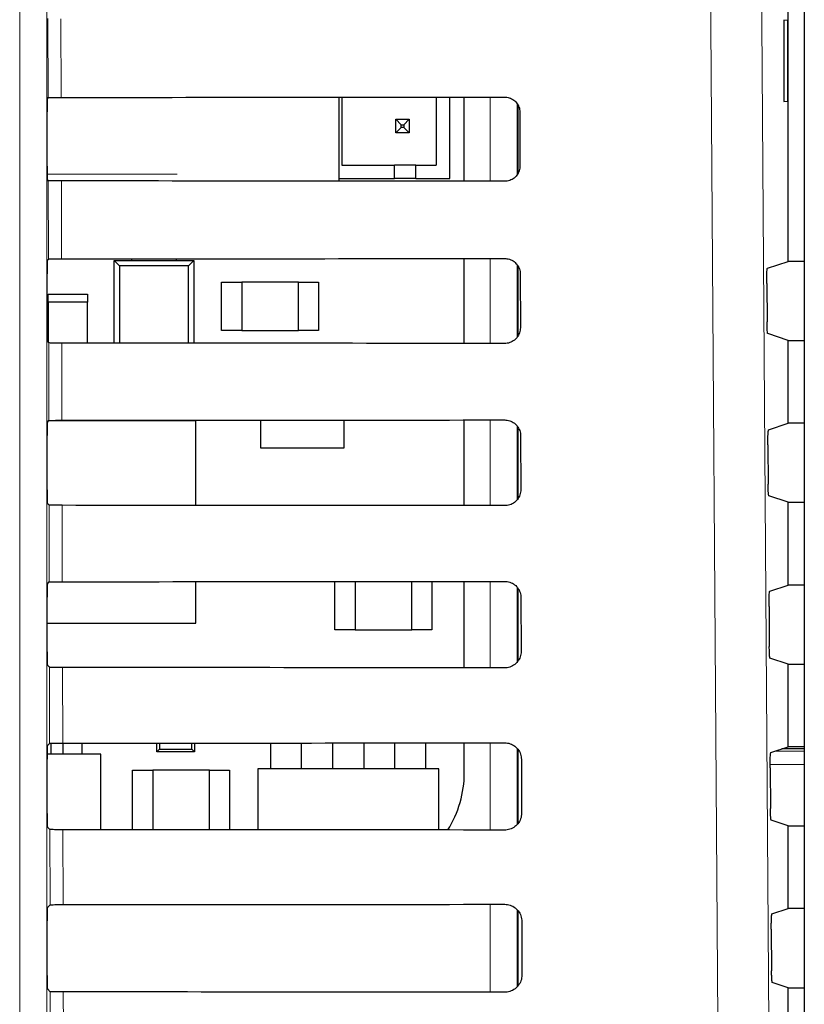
# Model space of a CAD drawing. Header units: millimetres. Extents: x 5 to 418, y 2 to 292.
# Tile 26 of 47: x 84 to 94, y 196 to 208. Entities that reach past the tile are written whole.
import ezdxf

# ---------------------------------------------------------------- set-up
doc = ezdxf.new("R2010")
doc.units = ezdxf.units.MM

msp = doc.modelspace()

# ---------------------------------------------------------------- linework, layer by layer
at = {"color": 7, "linetype": 'Continuous', "lineweight": 18}
for p, q in [((83.9434, 190.2628), (83.9434, 218.1522)), ((84.2767, 218.1522), (84.2767, 190.2628)), ((84.2947, 207.031), (84.2924, 208.0091)), ((84.4536, 208.0062), (84.4559, 207.0339)), ((89.7564, 205.9977), (89.7564, 207.0377)), ((90.0896, 206.9546), (90.0896, 206.0794)), ((84.2832, 206.0845), (85.8881, 206.0845)), ((84.2993, 205.0357), (84.2971, 206.0044)), ((84.4583, 206.0015), (84.4606, 205.0385)), ((89.7564, 203.993), (89.7564, 205.0423)), ((90.0896, 204.9629), (90.0896, 204.0717)), ((84.304, 203.0403), (84.3018, 203.9997)), ((84.463, 203.9969), (84.4652, 203.0432)), ((89.7564, 201.9883), (89.7564, 203.047)), ((90.0896, 202.9713), (90.0896, 202.0642)), ((84.3087, 201.045), (84.3065, 201.9951)), ((84.4677, 201.9922), (84.4699, 201.0479)), ((89.7564, 199.9837), (89.7564, 201.0517)), ((90.0896, 200.9798), (90.0896, 200.0567)), ((84.3133, 199.0497), (84.3111, 199.9904)), ((84.4723, 199.9875), (84.4745, 199.0525)), ((89.7564, 197.979), (89.7564, 199.0563)), ((90.0896, 198.9885), (90.0896, 198.0493)), ((93.6388, 198.981), (93.3587, 198.981)), ((93.28, 198.9548), (93.6388, 198.9548)), ((93.6388, 198.7883), (93.217, 198.7883)), ((84.318, 197.0543), (84.3158, 197.9857)), ((84.477, 197.9828), (84.4792, 197.0572)), ((89.7564, 195.9743), (89.7564, 197.061)), ((90.0896, 196.9952), (90.0896, 196.042)), ((84.3227, 195.059), (84.3205, 195.981)), ((84.4817, 195.9781), (84.4838, 195.0619))]:
    msp.add_line(p, q, dxfattribs=at)
at = {"color": 7, "linetype": 'Continuous', "lineweight": 25}
for p, q in [((93.6388, 217.7417), (93.6388, 148.3058)), ((93.4376, 205.0073), (93.4376, 210.0306)), ((93.4359, 207.9856), (93.3852, 207.9865)), ((93.3852, 207.9865), (93.3852, 206.9847)), ((93.4359, 206.9856), (93.4359, 207.9856)), ((84.2855, 207.0218), (84.2947, 207.031)), ((87.8894, 205.9992), (87.8894, 207.0362)), ((87.9232, 207.0362), (87.9232, 206.1963)), ((89.0899, 207.0371), (89.0899, 206.1963)), ((89.2566, 206.0297), (89.2566, 207.0373)), ((89.437, 205.998), (89.437, 207.0374)), ((90.1043, 206.0991), (90.1043, 206.9329)), ((93.3852, 206.9847), (93.4359, 206.9856)), ((84.2826, 206.1827), (84.2826, 206.8551)), ((88.5899, 206.763), (88.6566, 206.6963)), ((88.5899, 206.5963), (88.5899, 206.763)), ((88.5899, 206.763), (88.7566, 206.763)), ((88.7566, 206.763), (88.6899, 206.6963)), ((88.7566, 206.763), (88.7566, 206.5963)), ((90.1238, 206.8522), (90.1254, 206.1856)), ((88.5899, 206.5963), (88.6566, 206.663)), ((88.6566, 206.663), (88.6566, 206.6963)), ((88.6566, 206.6963), (88.6899, 206.6963)), ((88.6899, 206.663), (88.6566, 206.663)), ((88.6899, 206.6963), (88.6899, 206.663)), ((88.7566, 206.5963), (88.6899, 206.663)), ((88.7566, 206.5963), (88.5899, 206.5963)), ((87.9232, 206.1963), (88.5732, 206.1963)), ((88.5732, 206.0297), (88.5732, 206.1963)), ((88.8399, 206.1963), (88.5732, 206.1963)), ((88.8399, 206.1963), (89.0899, 206.1963)), ((88.8399, 206.0297), (88.8399, 206.1963)), ((87.8894, 206.0297), (88.5732, 206.0297)), ((88.8399, 206.0297), (88.5732, 206.0297)), ((88.8399, 206.0297), (89.2566, 206.0297)), ((84.2971, 206.0044), (84.2855, 206.0161)), ((84.2855, 205.0218), (84.2993, 205.0357)), ((85.1126, 205.0189), (85.1785, 204.9531)), ((85.1126, 205.0189), (86.096, 205.0189)), ((85.1126, 203.9965), (85.1126, 205.0189)), ((85.1785, 204.9531), (85.1785, 203.9964)), ((86.0301, 204.9531), (85.1785, 204.9531)), ((85.3293, 205.0189), (85.3293, 205.0391)), ((85.8793, 205.0189), (85.8793, 205.0394)), ((86.0301, 204.9531), (86.096, 205.0189)), ((86.0301, 203.9959), (86.0301, 204.9531)), ((86.096, 205.0189), (86.096, 203.9958)), ((89.437, 203.9933), (89.437, 205.0421)), ((90.1043, 204.0908), (90.1043, 204.941)), ((93.1833, 204.9226), (93.4376, 205.0073)), ((93.6388, 205.0073), (93.4376, 205.0073)), ((84.2826, 204.1827), (84.2826, 204.8551)), ((90.1285, 204.8522), (90.13, 204.1856)), ((86.4376, 204.1522), (86.4376, 204.7522)), ((86.4376, 204.7522), (86.6876, 204.7522)), ((86.6876, 204.7522), (86.6876, 204.1522)), ((87.3876, 204.7522), (86.6876, 204.7522)), ((87.3876, 204.7522), (87.6376, 204.7522)), ((87.3876, 204.1522), (87.3876, 204.7522)), ((87.6376, 204.7522), (87.6376, 204.1522)), ((93.1747, 204.7338), (93.1781, 204.2587)), ((84.296, 204.5023), (84.296, 204.6023)), ((84.296, 204.6023), (84.7793, 204.6023)), ((84.7793, 204.6023), (84.7793, 204.5023)), ((84.7793, 204.5023), (84.296, 204.5023)), ((84.296, 204.5023), (84.296, 204.0056)), ((84.7793, 203.9967), (84.7793, 204.5023)), ((86.6876, 204.1522), (86.4376, 204.1522)), ((86.6876, 204.1522), (87.3876, 204.1522)), ((87.6376, 204.1522), (87.3876, 204.1522)), ((93.4376, 204.0306), (93.1866, 204.1142)), ((84.3018, 203.9997), (84.2855, 204.0161)), ((93.4376, 203.0073), (93.4376, 204.0306)), ((93.4376, 204.0306), (93.6388, 204.0306)), ((84.2855, 203.0218), (84.304, 203.0403)), ((86.121, 203.0356), (84.2993, 203.0356)), ((86.121, 201.9911), (86.121, 203.0356)), ((86.921, 203.0448), (86.921, 202.7023)), ((87.9543, 202.7023), (87.9543, 203.0455)), ((89.437, 201.9886), (89.437, 203.0467)), ((93.1973, 202.9272), (93.4376, 203.0073)), ((93.6388, 203.0073), (93.4376, 203.0073)), ((90.1043, 202.083), (90.1043, 202.9492)), ((84.2826, 202.1827), (84.2826, 202.8551)), ((90.1332, 202.8522), (90.1347, 202.1856)), ((86.921, 202.7023), (87.9543, 202.7023)), ((93.1888, 202.7385), (93.1922, 202.254)), ((84.3065, 201.9951), (84.2855, 202.0161)), ((93.4376, 202.0306), (93.2007, 202.1094)), ((93.4376, 201.0073), (93.4376, 202.0306)), ((93.4376, 202.0306), (93.6388, 202.0306)), ((84.2855, 201.0218), (84.3087, 201.045)), ((86.121, 200.5356), (86.121, 201.0489)), ((87.8376, 200.4523), (87.8376, 201.0501)), ((88.0876, 201.0503), (88.0876, 200.4523)), ((88.7876, 200.4523), (88.7876, 201.0509)), ((89.0376, 201.0511), (89.0376, 200.4523)), ((89.437, 199.9839), (89.437, 201.0514)), ((90.1043, 200.0754), (90.1043, 200.9575)), ((93.2114, 200.9319), (93.4376, 201.0073)), ((93.6388, 201.0073), (93.4376, 201.0073)), ((84.2826, 200.1827), (84.2826, 200.8551)), ((90.1378, 200.8522), (90.1394, 200.1856)), ((93.2028, 200.7432), (93.2063, 200.2493)), ((84.2826, 200.5356), (86.121, 200.5356)), ((88.0876, 200.4523), (87.8376, 200.4523)), ((88.0876, 200.4523), (88.7876, 200.4523)), ((89.0376, 200.4523), (88.7876, 200.4523)), ((93.4376, 200.0306), (93.2149, 200.1047)), ((84.3111, 199.9904), (84.2855, 200.0161)), ((93.4376, 199.0073), (93.4376, 200.0306)), ((93.4376, 200.0306), (93.6388, 200.0306)), ((84.2855, 199.0218), (84.3133, 199.0497)), ((84.3343, 198.9164), (84.3343, 199.051)), ((84.481, 198.9164), (84.481, 199.0525)), ((84.7143, 198.9164), (84.7143, 199.0527)), ((85.6376, 198.9456), (85.6376, 199.0533)), ((85.6376, 198.9456), (85.67, 198.9779)), ((85.67, 199.0533), (85.67, 198.9779)), ((85.67, 198.9779), (86.072, 198.9779)), ((86.072, 198.9779), (86.072, 199.0535)), ((86.072, 198.9779), (86.1043, 198.9456)), ((86.1043, 199.0536), (86.1043, 198.9456)), ((87.0476, 198.7356), (87.0476, 199.0542)), ((87.4276, 198.7356), (87.4276, 199.0545)), ((87.8143, 198.7356), (87.8143, 199.0548)), ((88.1943, 199.0551), (88.1943, 198.7356)), ((88.581, 198.7356), (88.581, 199.0554)), ((88.961, 198.7356), (88.961, 199.0557)), ((89.437, 198.6856), (89.437, 199.0561)), ((93.2255, 198.9366), (93.4376, 199.0073)), ((93.6388, 198.9812), (93.3594, 198.9812)), ((93.6388, 199.0073), (93.4376, 199.0073)), ((84.2826, 198.1827), (84.2826, 198.8551)), ((84.946, 198.9164), (84.2828, 198.9164)), ((84.946, 197.9825), (84.946, 198.9164)), ((86.1043, 198.9456), (85.6376, 198.9456)), ((90.1043, 198.0678), (90.1043, 198.9659)), ((90.1425, 198.8522), (90.1441, 198.1856)), ((86.8876, 198.7356), (86.8876, 197.9812)), ((89.121, 198.7356), (86.8876, 198.7356)), ((89.121, 197.9795), (89.121, 198.7356)), ((93.2169, 198.7478), (93.2205, 198.2446)), ((85.3376, 197.9823), (85.3376, 198.7189)), ((85.3376, 198.7189), (85.5876, 198.7189)), ((85.5876, 198.7189), (85.5876, 197.9821)), ((86.2876, 198.7189), (85.5876, 198.7189)), ((86.2876, 197.9816), (86.2876, 198.7189)), ((86.2876, 198.7189), (86.5376, 198.7189)), ((86.5376, 198.7189), (86.5376, 197.9815)), ((84.3158, 197.9857), (84.2855, 198.0161)), ((93.4376, 198.0306), (93.229, 198.1)), ((93.4376, 197.0073), (93.4376, 198.0306)), ((93.4376, 198.0306), (93.6388, 198.0306)), ((84.2855, 197.0218), (84.318, 197.0543)), ((90.1043, 196.0603), (90.1043, 196.9745)), ((93.2395, 196.9413), (93.4376, 197.0073)), ((93.6388, 197.0073), (93.4376, 197.0073)), ((84.2826, 196.1827), (84.2826, 196.8551)), ((90.1472, 196.8522), (90.1488, 196.1856)), ((93.231, 196.7525), (93.2346, 196.2399)), ((93.4376, 196.0306), (93.2431, 196.0953)), ((84.3205, 195.981), (84.2855, 196.0161)), ((93.4376, 195.0073), (93.4376, 196.0306)), ((93.4376, 196.0306), (93.6388, 196.0306))]:
    msp.add_line(p, q, dxfattribs=at)
at = {"color": 7, "linetype": 'Continuous', "lineweight": 18, "flags": 128}
for points in [[(93.0711, 213.8633), (93.1542, 202.0653), (93.2373, 190.2756)], [(92.6099, 190.1872), (92.6005, 191.5086), (92.5632, 196.7943), (92.443, 213.7749)]]:
    msp.add_lwpolyline(points, dxfattribs=at)
at = {"color": 7, "linetype": 'Continuous', "lineweight": 25}
msp.add_arc((88.1153, 198.6856), 1.3217, 327.70444, 0, dxfattribs=at)
for centre, major_axis, start_param, end_param in [((84.2855, 206.8551), (0, 0.1667), 0.0174533, 1.5707963), ((73.4376, 212.8468), (333.2024, 0), 4.7454628, 4.7619287), ((84.2855, 206.1827), (0, 0.1667), 1.5707963, 3.1241394), ((73.4376, 200.2181), (331.5126, 0), 1.5210039, 1.5375466), ((84.2855, 204.8551), (0, 0.1667), 0.0174533, 1.5707963), ((73.4376, 210.8468), (332.9347, 0), 4.7455034, 4.7619686), ((84.2855, 204.1827), (0, 0.1667), 1.5707963, 3.1241394), ((73.4376, 198.2181), (331.245, 0), 1.5209636, 1.5375056), ((84.2855, 202.8551), (0, 0.1667), 0.0174533, 1.5707963), ((73.4376, 208.8468), (332.6671, 0), 4.7455441, 4.7620085), ((84.2855, 202.1827), (0, 0.1667), 1.5707963, 3.1241394), ((73.4376, 196.2181), (330.9774, 0), 1.5209233, 1.5374645), ((73.4376, 206.8467), (332.3995, 0), 4.7455848, 4.7620484), ((84.2855, 200.8551), (0, 0.1667), 0.0174533, 1.5707963), ((84.2855, 200.1827), (0, 0.1667), 1.5707963, 3.1241394), ((73.4376, 194.2181), (330.7098, 0), 1.5208829, 1.5374234), ((84.2855, 198.8551), (0, 0.1667), 0.0174533, 1.5707963), ((73.4376, 204.8467), (332.1319, 0), 4.7456256, 4.7620885), ((84.2855, 198.1827), (0, 0.1667), 1.5707963, 3.1241394), ((73.4376, 192.2181), (330.4422, 0), 1.5208425, 1.5373821), ((73.4376, 202.8467), (331.8643, 0), 4.7456664, 4.7621286), ((84.2855, 196.8551), (0, 0.1667), 0.0174533, 1.5707963), ((84.2855, 196.1827), (0, 0.1667), 1.5707963, 3.1241394), ((73.4376, 190.2181), (330.1746, 0), 1.5208019, 1.5373409)]:
    msp.add_ellipse(centre, major_axis=major_axis, ratio=0.0174551, start_param=start_param, end_param=end_param, dxfattribs=at)
for points, knots in [([(84.2947, 207.031), (84.2969, 207.0313), (84.3013, 207.032), (84.3312, 207.0329), (84.3745, 207.0335), (84.419, 207.0338), (84.4468, 207.0339), (84.4559, 207.0339)], [0, 0, 0, 0, 0.2236241, 0.4472715, 0.6702332, 0.8917694, 1, 1, 1, 1]), ([(89.9376, 207.0378), (89.9462, 207.0375), (89.9755, 207.0363), (90.0241, 207.0204), (90.0749, 206.9828), (90.1104, 206.93), (90.1229, 206.8836), (90.1237, 206.8574), (90.1238, 206.8522)], [0, 0, 0, 0, 0.08800802, 0.30023343, 0.51377452, 0.72943297, 0.94666984, 1, 1, 1, 1]), ([(90.1254, 206.1856), (90.125, 206.1766), (90.1237, 206.1464), (90.1071, 206.0966), (90.0682, 206.0453), (90.0146, 206.0102), (89.9683, 205.9983), (89.9425, 205.9977), (89.9376, 205.9976)], [0, 0, 0, 0, 0.0923202, 0.3091766, 0.5246593, 0.7380145, 0.9498505, 1, 1, 1, 1]), ([(84.4583, 206.0015), (84.4398, 206.0016), (84.4027, 206.0017), (84.3541, 206.0022), (84.3177, 206.003), (84.2999, 206.0037), (84.2978, 206.0043), (84.2971, 206.0044)], [0, 0, 0, 0, 0.218789, 0.4375337, 0.6575145, 0.8799115, 1, 1, 1, 1]), ([(84.2993, 205.0357), (84.3015, 205.036), (84.3059, 205.0367), (84.3358, 205.0375), (84.3792, 205.0382), (84.4237, 205.0385), (84.4514, 205.0385), (84.4606, 205.0385)], [0, 0, 0, 0, 0.22363, 0.4472834, 0.6702509, 0.891793, 1, 1, 1, 1]), ([(89.9376, 205.0425), (89.9467, 205.0421), (89.9771, 205.0408), (90.0271, 205.0242), (90.079, 204.9853), (90.1152, 204.9311), (90.1276, 204.8837), (90.1284, 204.8572), (90.1285, 204.8522)], [0, 0, 0, 0, 0.091132, 0.3033806, 0.5169544, 0.7326451, 0.9498996, 1, 1, 1, 1]), ([(93.1747, 204.7338), (93.1747, 204.7525), (93.1746, 204.7899), (93.1758, 204.843), (93.1777, 204.8859), (93.1803, 204.9159), (93.1823, 204.9203), (93.1833, 204.9226)], [0, 0, 0, 0, 0.1983758, 0.3967405, 0.5954771, 0.7952868, 1, 1, 1, 1]), ([(93.1866, 204.1142), (93.1856, 204.1163), (93.1837, 204.1207), (93.181, 204.1506), (93.1791, 204.1939), (93.1783, 204.2331), (93.1781, 204.2552), (93.1781, 204.2587)], [0, 0, 0, 0, 0.2392719, 0.4785682, 0.717156, 0.9543017, 1, 1, 1, 1]), ([(90.13, 204.1856), (90.1296, 204.1761), (90.1283, 204.1449), (90.1109, 204.0936), (90.0708, 204.0412), (90.0156, 204.0054), (89.9684, 203.9936), (89.9424, 203.993), (89.9376, 203.9929)], [0, 0, 0, 0, 0.0953804, 0.3122153, 0.5276676, 0.7409947, 0.9528176, 1, 1, 1, 1]), ([(84.463, 203.9969), (84.4445, 203.9969), (84.4074, 203.997), (84.3588, 203.9975), (84.3224, 203.9983), (84.3046, 203.9991), (84.3025, 203.9996), (84.3018, 203.9997)], [0, 0, 0, 0, 0.21879497, 0.43754563, 0.65753249, 0.8799357, 1, 1, 1, 1]), ([(84.304, 203.0403), (84.3062, 203.0407), (84.3106, 203.0413), (84.3405, 203.0422), (84.3838, 203.0428), (84.4283, 203.0432), (84.4561, 203.0432), (84.4652, 203.0432)], [0, 0, 0, 0, 0.2236359, 0.4472952, 0.6702687, 0.8918166, 1, 1, 1, 1]), ([(89.9376, 203.0472), (89.9473, 203.0467), (89.9786, 203.0454), (90.0302, 203.028), (90.0831, 202.9879), (90.1199, 202.9321), (90.1324, 202.8839), (90.133, 202.857), (90.1332, 202.8522)], [0, 0, 0, 0, 0.0941035, 0.3063745, 0.5199798, 0.7357013, 0.9529725, 1, 1, 1, 1]), ([(93.1888, 202.7385), (93.1888, 202.7572), (93.1887, 202.7946), (93.1898, 202.8477), (93.1917, 202.8905), (93.1943, 202.9206), (93.1963, 202.925), (93.1973, 202.9272)], [0, 0, 0, 0, 0.1983731, 0.396735, 0.5954695, 0.7952788, 1, 1, 1, 1]), ([(90.1347, 202.1856), (90.1343, 202.1755), (90.1329, 202.1433), (90.1147, 202.0905), (90.0734, 202.037), (90.0167, 202.0007), (89.9686, 201.9888), (89.9422, 201.9883), (89.9376, 201.9882)], [0, 0, 0, 0, 0.098292, 0.3151062, 0.5305297, 0.7438302, 0.955641, 1, 1, 1, 1]), ([(93.2007, 202.1094), (93.1998, 202.1116), (93.1978, 202.116), (93.1952, 202.1459), (93.1932, 202.1892), (93.1924, 202.2284), (93.1922, 202.2504), (93.1922, 202.254)], [0, 0, 0, 0, 0.23927484, 0.47857412, 0.71716377, 0.95430896, 1, 1, 1, 1]), ([(84.4677, 201.9922), (84.4491, 201.9922), (84.4121, 201.9923), (84.3635, 201.9928), (84.3271, 201.9936), (84.3092, 201.9944), (84.3072, 201.9949), (84.3065, 201.9951)], [0, 0, 0, 0, 0.2188009, 0.4375576, 0.6575505, 0.87996, 1, 1, 1, 1]), ([(84.3087, 201.045), (84.3109, 201.0453), (84.3153, 201.046), (84.3452, 201.0469), (84.3885, 201.0475), (84.433, 201.0478), (84.4608, 201.0479), (84.4699, 201.0479)], [0, 0, 0, 0, 0.2236419, 0.4473071, 0.6702865, 0.8918403, 1, 1, 1, 1]), ([(89.9376, 201.0518), (89.9478, 201.0514), (89.9802, 201.0499), (90.0332, 201.0317), (90.0872, 200.9905), (90.1247, 200.9332), (90.1371, 200.884), (90.1377, 200.8568), (90.1378, 200.8522)], [0, 0, 0, 0, 0.09693352, 0.30922623, 0.52286178, 0.73861272, 0.95589988, 1, 1, 1, 1]), ([(93.2028, 200.7432), (93.2028, 200.7619), (93.2027, 200.7993), (93.2039, 200.8524), (93.2058, 200.8952), (93.2084, 200.9252), (93.2104, 200.9297), (93.2114, 200.9319)], [0, 0, 0, 0, 0.19837037, 0.39672952, 0.59546184, 0.79527071, 1, 1, 1, 1]), ([(93.2149, 200.1047), (93.2139, 200.1069), (93.2119, 200.1113), (93.2093, 200.1412), (93.2073, 200.1845), (93.2065, 200.2237), (93.2064, 200.2457), (93.2063, 200.2493)], [0, 0, 0, 0, 0.2392778, 0.4785801, 0.7171716, 0.9543162, 1, 1, 1, 1]), ([(90.1394, 200.1856), (90.1389, 200.175), (90.1374, 200.1417), (90.1185, 200.0875), (90.0759, 200.0329), (90.0178, 199.996), (89.9688, 199.9841), (89.942, 199.9836), (89.9376, 199.9835)], [0, 0, 0, 0, 0.1010655, 0.3178599, 0.533256, 0.7465312, 0.9583308, 1, 1, 1, 1]), ([(84.4723, 199.9875), (84.4538, 199.9875), (84.4168, 199.9876), (84.3681, 199.9881), (84.3318, 199.9889), (84.3139, 199.9897), (84.3119, 199.9902), (84.3111, 199.9904)], [0, 0, 0, 0, 0.2188069, 0.4375695, 0.6575686, 0.8799842, 1, 1, 1, 1]), ([(84.3133, 199.0497), (84.3155, 199.05), (84.3199, 199.0507), (84.3498, 199.0515), (84.3932, 199.0522), (84.4376, 199.0525), (84.4654, 199.0525), (84.4745, 199.0525)], [0, 0, 0, 0, 0.22364782, 0.44731905, 0.67030437, 0.89186405, 1, 1, 1, 1]), ([(89.9376, 199.0565), (89.9483, 199.056), (89.9818, 199.0544), (90.0362, 199.0355), (90.0913, 198.9931), (90.1294, 198.9343), (90.1418, 198.8842), (90.1424, 198.8566), (90.1425, 198.8522)], [0, 0, 0, 0, 0.09963192, 0.31194565, 0.52561033, 0.74138949, 0.95869177, 1, 1, 1, 1]), ([(93.2169, 198.7478), (93.2169, 198.7666), (93.2168, 198.804), (93.2179, 198.8571), (93.2199, 198.8999), (93.2225, 198.9299), (93.2244, 198.9344), (93.2255, 198.9366)], [0, 0, 0, 0, 0.1983676, 0.396724, 0.5954542, 0.7952627, 1, 1, 1, 1]), ([(93.229, 198.1), (93.228, 198.1022), (93.226, 198.1066), (93.2234, 198.1365), (93.2215, 198.1798), (93.2207, 198.219), (93.2205, 198.241), (93.2205, 198.2446)], [0, 0, 0, 0, 0.2392808, 0.4785861, 0.7171794, 0.9543235, 1, 1, 1, 1]), ([(90.1441, 198.1856), (90.1436, 198.1745), (90.142, 198.1401), (90.1223, 198.0845), (90.0785, 198.0288), (90.0189, 197.9912), (89.9689, 197.9794), (89.9418, 197.9789), (89.9376, 197.9788)], [0, 0, 0, 0, 0.1037105, 0.3204859, 0.5358558, 0.7491071, 0.9608965, 1, 1, 1, 1]), ([(84.477, 197.9828), (84.4585, 197.9828), (84.4215, 197.9829), (84.3728, 197.9834), (84.3365, 197.9842), (84.3186, 197.985), (84.3166, 197.9855), (84.3158, 197.9857)], [0, 0, 0, 0, 0.2188129, 0.4375815, 0.6575867, 0.8800086, 1, 1, 1, 1]), ([(84.318, 197.0543), (84.3202, 197.0547), (84.3246, 197.0553), (84.3545, 197.0562), (84.3978, 197.0568), (84.4423, 197.0572), (84.4701, 197.0572), (84.4792, 197.0572)], [0, 0, 0, 0, 0.22365378, 0.44733098, 0.67032224, 0.89188782, 1, 1, 1, 1]), ([(89.9376, 197.0612), (89.9488, 197.0606), (89.9834, 197.059), (90.0392, 197.0393), (90.0954, 196.9957), (90.1341, 196.9353), (90.1465, 196.8843), (90.1471, 196.8565), (90.1472, 196.8522)], [0, 0, 0, 0, 0.1022077, 0.3145418, 0.5282346, 0.7440408, 0.9613575, 1, 1, 1, 1]), ([(93.231, 196.7525), (93.2309, 196.7712), (93.2309, 196.8087), (93.232, 196.8617), (93.2339, 196.9046), (93.2365, 196.9346), (93.2385, 196.939), (93.2395, 196.9413)], [0, 0, 0, 0, 0.1983649, 0.3967185, 0.5954465, 0.7952546, 1, 1, 1, 1]), ([(90.1488, 196.1856), (90.1482, 196.1739), (90.1465, 196.1385), (90.1261, 196.0814), (90.0811, 196.0247), (90.0199, 195.9865), (89.9691, 195.9747), (89.9417, 195.9742), (89.9376, 195.9741)], [0, 0, 0, 0, 0.1062358, 0.3229931, 0.5383379, 0.7515666, 0.9633463, 1, 1, 1, 1]), ([(93.2431, 196.0953), (93.2421, 196.0975), (93.2402, 196.1019), (93.2375, 196.1318), (93.2356, 196.1751), (93.2348, 196.2143), (93.2346, 196.2363), (93.2346, 196.2399)], [0, 0, 0, 0, 0.2392838, 0.4785921, 0.7171872, 0.9543308, 1, 1, 1, 1]), ([(84.4817, 195.9781), (84.4632, 195.9781), (84.4261, 195.9782), (84.3775, 195.9788), (84.3411, 195.9795), (84.3233, 195.9803), (84.3212, 195.9808), (84.3205, 195.981)], [0, 0, 0, 0, 0.2188189, 0.4375935, 0.6576048, 0.880033, 1, 1, 1, 1])]:
    msp.add_open_spline(points, degree=3, knots=knots, dxfattribs=at)

doc.saveas('drawing.dxf')
